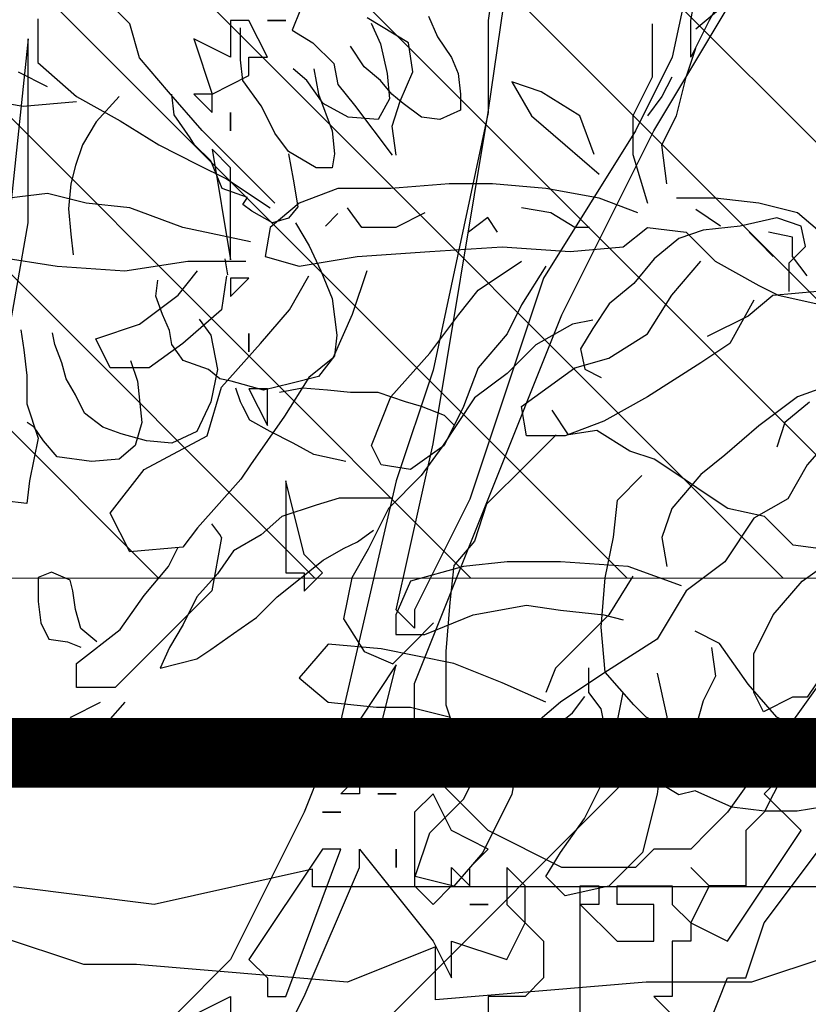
# Model space of a CAD drawing. Header units: centimetres. Extents: x 100159 to 737697, y -50084 to 234864.
# Tile 29 of 165: x 403177 to 403200, y -21107 to -21079. Entities that reach past the tile are written whole.
import ezdxf

# ---------------------------------------------------------------- set-up
doc = ezdxf.new("R2010")
doc.units = ezdxf.units.CM
doc.layers.get('0').update_dxf_attribs({"lineweight": 5})
for name, color, linetype, lineweight in [('DDL- MENUISERIE EXT', 251, 'Continuous', 5), ('DDL- MENUISERIES EXT', 8, 'Continuous', 5), ('DDL- STRUCTURE', 5, 'Continuous', 5), ('DDL-HACHURES', 252, 'Continuous', 13)]:
    doc.layers.add(name, color=color, linetype=linetype, lineweight=lineweight)
doc.layers.add('DDL- PAYSAGE', color=63, linetype='Continuous')
doc.layers.add('DDL-TRAIT-FIN', color=8, linetype='Continuous')

# ---------------------------------------------------------------- blocks, each defined once
blk = doc.blocks.new('fenetre self')
at = {"layer": 'DDL- MENUISERIE EXT'}
for points in [[(0, 313.058), (649.009, 313.058), (649.009, 0), (0, 0)], [(5, 308.058), (644.009, 308.058), (644.009, 5), (5, 5)]]:
    blk.add_lwpolyline(points, close=True, dxfattribs=at)
blk = doc.blocks.new('Arbue11')
for points in [[(0.178, 0.19015), (0.15682, 0.20071), (0.15682, 0.19015)], [(0.14626, 0.13723), (0.11452, 0.20071), (0.08272, 0.27481), (0.08272, 0.28537), (0.08272, 0.28537), (0.04042, 0.23251), (0.0298, 0.21133), (0.0298, 0.21133), (0.0298, 0.21133), (0.0298, 0.23251), (-0.00194, 0.22189), (-0.0125, 0.24307), (-0.02306, 0.23251), (-0.02306, 0.23251), (-0.02306, 0.21133), (-0.0125, 0.20071), (-0.00194, 0.20071), (-0.00194, 0.20071), (-0.00194, 0.20071), (0.00868, 0.20071), (0.00868, 0.17959)], [(-0.04424, 0.17959), (-0.04424, 0.20071), (-0.04424, 0.24307), (-0.04424, 0.25363), (-0.06542, 0.23251), (-0.0866, 0.23251), (-0.0866, 0.25363), (-0.06542, 0.25363), (-0.06542, 0.26425), (-0.0866, 0.26425), (-0.09716, 0.26425), (-0.09716, 0.25363), (-0.09716, 0.25363), (-0.10778, 0.24307), (-0.10778, 0.23251), (-0.09716, 0.23251), (-0.09716, 0.21133), (-0.09716, 0.20071), (-0.09716, 0.20071), (-0.0866, 0.20071), (-0.09716, 0.19015)], [(-0.10778, 0.15841), (-0.1289, 0.21133), (-0.1289, 0.21133), (-0.13952, 0.21133), (-0.15008, 0.24307), (-0.18182, 0.28537), (-0.21356, 0.38065), (-0.25592, 0.49705), (-0.28766, 0.54997), (-0.29828, 0.58171), (-0.37232, 0.61351), (-0.47816, 0.67699), (-0.5099, 0.69817), (-0.5417, 0.74047)], [(-0.26648, 0.85687), (-0.26648, 0.64525), (-0.25592, 0.62407), (-0.25592, 0.58171), (-0.23474, 0.51823), (-0.21356, 0.46531), (-0.18182, 0.38065), (-0.1289, 0.30655), (-0.11834, 0.29599), (-0.10778, 0.28537), (-0.0866, 0.28537), (-0.07598, 0.27481), (-0.03368, 0.27481), (0.00868, 0.29599), (0.04042, 0.32773), (0.05098, 0.35947), (0.05098, 0.38065), (-0.03368, 0.59233), (-0.0866, 0.69817), (-0.15008, 0.80401)], [(-0.17126, 0.85687), (-0.11834, 0.76165), (-0.10778, 0.74047), (-0.10778, 0.76165), (-0.1289, 0.87805)], [(-0.1289, 0.88867), (-0.09716, 0.74047), (-0.07598, 0.69817), (-0.02306, 0.61351), (0.01924, 0.48649), (0.05098, 0.42295), (0.05098, 0.41239), (0.0616, 0.42295), (0.04042, 0.51823), (0.00868, 0.70873), (-0.00194, 0.78283)], [(-0.00194, 0.83575), (0.00868, 0.76165), (0.00868, 0.70873), (0.04042, 0.56059), (0.0616, 0.49705), (0.09334, 0.35947), (0.11452, 0.30655), (0.15682, 0.22189), (0.18856, 0.19015), (0.2203, 0.15841), (0.26266, 0.15841), (0.31558, 0.19015)], [(0.30502, 0.46531), (0.27322, 0.64525), (0.27322, 0.74047), (0.27322, 0.75109), (0.27322, 0.75109), (0.2944, 0.54997)], [(0.12508, 0.76165), (0.13564, 0.76165), (0.13564, 0.76165), (0.12508, 0.76165), (0.12508, 0.76165)], [(0.15682, 0.75109), (0.15682, 0.74047), (0.178, 0.75109), (0.16744, 0.71929), (0.14626, 0.72991), (0.14626, 0.74047), (0.13564, 0.74047), (0.14626, 0.76165), (0.15682, 0.76165), (0.15682, 0.75109)], [(0.16744, 0.71929), (0.178, 0.71929), (0.16744, 0.70873), (0.16744, 0.70873), (0.16744, 0.71929)], [(0.15682, 0.70873), (0.15682, 0.70873), (0.15682, 0.69817), (0.15682, 0.69817), (0.15682, 0.70873)], [(0.15682, 0.64525), (0.15682, 0.67699), (0.16744, 0.68755), (0.15682, 0.62407), (0.15682, 0.64525)], [(0.14626, 0.61351), (0.15682, 0.61351), (0.15682, 0.60289), (0.14626, 0.61351)], [(0.14626, 0.58171), (0.14626, 0.58171), (0.14626, 0.57115), (0.14626, 0.57115), (0.14626, 0.58171)], [(0.13564, 0.52879), (0.13564, 0.52879), (0.13564, 0.54997), (0.14626, 0.54997), (0.13564, 0.52879)], [(0.12508, 0.44413), (0.11452, 0.44413), (0.11452, 0.43357), (0.1039, 0.44413), (0.11452, 0.45475), (0.12508, 0.49705), (0.12508, 0.49705), (0.12508, 0.45475), (0.12508, 0.44413)], [(0.07216, 0.34891), (0.0616, 0.39121), (0.0616, 0.39121), (0.08272, 0.35947), (0.07216, 0.34891)], [(-0.1607, 0.32773), (-0.1607, 0.32773), (-0.1607, 0.33829), (-0.1607, 0.33829), (-0.1607, 0.32773)], [(0.08272, 0.32773), (0.08272, 0.33829), (0.08272, 0.33829), (0.08272, 0.32773)], [(-0.13952, 0.29599), (-0.13952, 0.28537), (-0.13952, 0.26425), (-0.1289, 0.26425), (-0.1289, 0.26425), (-0.11834, 0.26425), (-0.10778, 0.27481), (-0.10778, 0.27481), (-0.11834, 0.26425), (-0.10778, 0.24307), (-0.1289, 0.23251), (-0.17126, 0.29599), (-0.17126, 0.29599), (-0.15008, 0.31717), (-0.1607, 0.32773), (-0.15008, 0.30655), (-0.13952, 0.29599)], [(0.09334, 0.31717), (0.09334, 0.31717), (0.08272, 0.32773), (0.08272, 0.31717), (0.09334, 0.31717)], [(0.05098, 0.26425), (0.05098, 0.26425), (0.05098, 0.26425), (0.04042, 0.25363), (0.0298, 0.26425), (0.0298, 0.26425), (0.0298, 0.26425), (0.0298, 0.26425), (0.0298, 0.27481), (0.01924, 0.26425), (0.01924, 0.27481), (0.00868, 0.28537), (0.00868, 0.28537), (0.0298, 0.29599), (0.04042, 0.31717), (0.05098, 0.30655), (0.05098, 0.26425)], [(0.0616, 0.31717), (0.07216, 0.31717), (0.07216, 0.31717), (0.0616, 0.31717)], [(0.09334, 0.30655), (0.1039, 0.30655), (0.1039, 0.30655), (0.09334, 0.30655), (0.09334, 0.30655)], [(0.0616, 0.28537), (0.0616, 0.28537), (0.0616, 0.27481), (0.0616, 0.27481), (0.0616, 0.28537)], [(0.14626, 0.22189), (0.13564, 0.21133), (0.13564, 0.20071), (0.13564, 0.20071), (0.12508, 0.20071), (0.12508, 0.20071), (0.09334, 0.28537), (0.1039, 0.28537), (0.14626, 0.22189), (0.14626, 0.22189)], [(-0.00194, 0.25363), (-0.0125, 0.24307), (-0.0125, 0.25363), (-0.0125, 0.25363), (-0.0125, 0.26425), (-0.0125, 0.26425), (-0.00194, 0.27481), (-0.00194, 0.26425), (-0.00194, 0.25363)], [(-0.05486, 0.25363), (-0.04424, 0.25363), (-0.04424, 0.26425), (-0.05486, 0.26425), (-0.05486, 0.25363)], [(0.00868, 0.25363), (0.01924, 0.25363), (0.01924, 0.25363), (0.00868, 0.25363), (0.00868, 0.25363)]]:
    blk.add_lwpolyline(points)
blk = doc.blocks.new('ARBUST3')
at = {"color": 0}
for p, q in [((-1.42674, 0.55099), (-1.40546, 0.57228)), ((-1.73793, 0.54833), (-1.75389, 0.56164)), ((-1.52061, 0.55888), (-1.51604, 0.54744)), ((-1.58006, 0.54058), (-1.5572, 0.55431)), ((-1.3762, 0.55365), (-1.3762, 0.5297)), ((-1.71399, 0.55099), (-1.71399, 0.52171)), ((-1.51604, 0.54744), (-1.52747, 0.54058)), ((-1.43206, 0.53236), (-1.42674, 0.55099)), ((-1.73261, 0.52171), (-1.73793, 0.53768)), ((-1.58235, 0.52456), (-1.58006, 0.54058)), ((-1.52747, 0.54058), (-1.53891, 0.52914)), ((-1.44801, 0.51373), (-1.43206, 0.53236)), ((-1.53891, 0.52914), (-1.54119, 0.5177)), ((-1.3762, 0.5297), (-1.39748, 0.51107)), ((-1.72729, 0.50042), (-1.73261, 0.52171)), ((-1.72463, 0.52171), (-1.71931, 0.51107)), ((-1.71399, 0.52171), (-1.70335, 0.50042)), ((-1.57549, 0.50855), (-1.58235, 0.52456)), ((-1.38152, 0.51639), (-1.36556, 0.52438)), ((-0.33526, 0.52214), (-0.3403, 0.51079)), ((-1.65282, 0.51373), (-1.63686, 0.51905)), ((-1.63686, 0.51905), (-1.6475, 0.50042)), ((-1.54119, 0.5177), (-1.55034, 0.50626)), ((-0.30376, 0.51835), (-0.3088, 0.50701)), ((-0.23194, 0.49818), (-0.23194, 0.51583)), ((-1.71931, 0.51107), (-1.71133, 0.50042)), ((-1.67409, 0.50042), (-1.65282, 0.51373)), ((-1.57092, 0.49482), (-1.57549, 0.50855)), ((-1.46663, 0.49244), (-1.44801, 0.51373)), ((-1.39748, 0.51107), (-1.42142, 0.49776)), ((-1.36822, 0.50575), (-1.39748, 0.50841)), ((-1.3363, 0.51107), (-1.36822, 0.50575)), ((-0.3403, 0.51079), (-0.34786, 0.49944)), ((-1.55034, 0.50626), (-1.57092, 0.4788)), ((-0.3088, 0.50701), (-0.31258, 0.49062)), ((-0.29998, 0.4944), (-0.29242, 0.50575)), ((-1.71931, 0.48445), (-1.72729, 0.50042)), ((-1.70335, 0.50042), (-1.70335, 0.47913)), ((-1.68207, 0.47913), (-1.67409, 0.50042)), ((-1.6475, 0.50042), (-1.66611, 0.48445)), ((-1.42142, 0.49776), (-1.44269, 0.48445)), ((-0.34786, 0.49944), (-0.35164, 0.49062)), ((-0.2332, 0.48684), (-0.23194, 0.49818)), ((-1.5732, 0.4788), (-1.57092, 0.49482)), ((-1.48791, 0.47115), (-1.46663, 0.49244)), ((-0.3088, 0.48684), (-0.29998, 0.4944)), ((-0.27226, 0.49314), (-0.27478, 0.47927)), ((-0.26848, 0.48684), (-0.26092, 0.49314)), ((-0.35164, 0.49062), (-0.3529, 0.47927)), ((-0.3151, 0.47927), (-0.3088, 0.48684)), ((-0.31258, 0.49062), (-0.31384, 0.47675)), ((-0.2773, 0.47423), (-0.26848, 0.48684)), ((-0.24328, 0.47297), (-0.2332, 0.48684)), ((-1.72197, 0.46316), (-1.71931, 0.48445)), ((-1.66611, 0.48445), (-1.68473, 0.46848)), ((-1.44269, 0.48445), (-1.46397, 0.47381)), ((-1.70335, 0.47913), (-1.71133, 0.45252)), ((-0.3529, 0.47927), (-0.3529, 0.47045)), ((-0.3214, 0.47423), (-0.3151, 0.47927)), ((-0.31384, 0.47675), (-0.30754, 0.4654)), ((-0.27478, 0.47927), (-0.28234, 0.4591)), ((-0.19541, 0.46792), (-0.19415, 0.47927)), ((-0.16517, 0.47801), (-0.15257, 0.46414)), ((-1.50653, 0.45252), (-1.48791, 0.47115)), ((-1.46397, 0.47381), (-1.47993, 0.46582)), ((-0.33148, 0.46666), (-0.3214, 0.47423)), ((-0.29116, 0.46666), (-0.2773, 0.47423)), ((-0.2458, 0.46792), (-0.24328, 0.47297)), ((-1.47993, 0.46582), (-1.50387, 0.44985)), ((-0.3529, 0.47045), (-0.34156, 0.4654)), ((-0.34156, 0.4654), (-0.33148, 0.46666)), ((-0.30754, 0.4654), (-0.29116, 0.46666)), ((-0.25084, 0.45784), (-0.2458, 0.46792)), ((-0.20423, 0.45532), (-0.19541, 0.46792)), ((-1.68473, 0.45518), (-1.65548, 0.4605)), ((-1.65548, 0.4605), (-1.62622, 0.46316)), ((-1.62622, 0.46316), (-1.60228, 0.46316)), ((-1.60228, 0.46316), (-1.57036, 0.4605)), ((-1.57036, 0.4605), (-1.54111, 0.4605)), ((-1.54111, 0.4605), (-1.51983, 0.45252)), ((-0.15257, 0.46414), (-0.14501, 0.45154)), ((-1.7725, 0.45252), (-1.74857, 0.45518)), ((-1.74857, 0.45518), (-1.72729, 0.45518)), ((-1.70601, 0.44719), (-1.68473, 0.45518)), ((-1.4028, 0.45252), (-1.38152, 0.45784)), ((-1.38152, 0.45784), (-1.36024, 0.45518)), ((-0.28234, 0.4591), (-0.2836, 0.44649)), ((-0.2584, 0.44775), (-0.25084, 0.45784)), ((-0.20674, 0.45154), (-0.20423, 0.45532)), ((-1.79378, 0.44719), (-1.7725, 0.45252)), ((-1.75155, 0.43991), (-1.73783, 0.44906)), ((-1.65813, 0.44719), (-1.64218, 0.44985)), ((-1.5544, 0.43921), (-1.54643, 0.44985)), ((-1.51983, 0.45252), (-1.50387, 0.43921)), ((-1.45599, 0.43921), (-1.42674, 0.44985)), ((-1.42674, 0.44985), (-1.4028, 0.45252)), ((-0.21556, 0.44271), (-0.20674, 0.45154)), ((-0.14501, 0.45154), (-0.14123, 0.44019)), ((-1.8124, 0.43122), (-1.79378, 0.44719)), ((-1.67143, 0.43921), (-1.65813, 0.44719)), ((-1.62888, 0.43655), (-1.62356, 0.44453)), ((-1.62356, 0.44453), (-1.61292, 0.43655)), ((-1.58898, 0.44719), (-1.57302, 0.43921)), ((-1.54119, 0.44677), (-1.53433, 0.43991)), ((-0.2836, 0.44649), (-0.28234, 0.43893)), ((-0.27352, 0.43893), (-0.2584, 0.44775)), ((-0.2584, 0.44649), (-0.26092, 0.43262)), ((-1.71133, 0.43921), (-1.73261, 0.43655)), ((-1.69803, 0.42856), (-1.71133, 0.43921)), ((-1.67941, 0.43921), (-1.67143, 0.43921)), ((-1.57302, 0.43921), (-1.5544, 0.43921)), ((-1.50387, 0.43921), (-1.50121, 0.42324)), ((-1.49323, 0.43122), (-1.45599, 0.43921)), ((-0.28234, 0.43893), (-0.27352, 0.43893)), ((-0.22186, 0.42758), (-0.21556, 0.44271)), ((-0.14123, 0.44019), (-0.13871, 0.4301)), ((-1.79112, 0.43389), (-1.77782, 0.43655)), ((-1.79112, 0.42324), (-1.79112, 0.43389)), ((-1.7725, 0.43122), (-1.76718, 0.43655)), ((-1.73261, 0.43655), (-1.74857, 0.42058)), ((-1.78048, 0.42324), (-1.7725, 0.43122)), ((-1.66877, 0.4259), (-1.69803, 0.42856)), ((-1.63154, 0.42856), (-1.66877, 0.4259)), ((-1.59164, 0.4259), (-1.63154, 0.42856)), ((-0.26092, 0.43262), (-0.26344, 0.4175)), ((-0.23572, 0.42254), (-0.22186, 0.42758)), ((-0.13871, 0.4301), (-0.13745, 0.41624)), ((-1.7991, 0.41259), (-1.79112, 0.42324)), ((-1.55174, 0.42324), (-1.59164, 0.4259)), ((-1.51983, 0.41792), (-1.55174, 0.42324)), ((-1.50121, 0.42324), (-1.51983, 0.41792)), ((-1.48073, 0.41308), (-1.47926, 0.42191)), ((-1.35226, 0.42324), (-1.38684, 0.41792)), ((-0.2332, 0.41876), (-0.23572, 0.42254)), ((-1.74857, 0.42058), (-1.7725, 0.40727)), ((-1.72463, 0.40195), (-1.74059, 0.42058)), ((-1.65548, 0.41792), (-1.64218, 0.39662)), ((-1.61824, 0.40461), (-1.64218, 0.42058)), ((-1.45865, 0.42058), (-1.49057, 0.42058)), ((-1.42408, 0.41525), (-1.45865, 0.42058)), ((-1.38684, 0.41792), (-1.42408, 0.41525)), ((-0.26344, 0.4175), (-0.2584, 0.41119)), ((-0.23824, 0.41497), (-0.2332, 0.41876)), ((-1.55706, 0.41525), (-1.54908, 0.3913)), ((-1.51451, 0.39396), (-1.52515, 0.41259)), ((-1.47993, 0.41259), (-1.47727, 0.39396)), ((-1.45333, 0.40195), (-1.46397, 0.41525)), ((-0.54017, 0.40685), (-0.5267, 0.41135)), ((-0.5267, 0.41135), (-0.50648, 0.40685)), ((-0.2584, 0.41119), (-0.24958, 0.40867)), ((-0.24958, 0.40867), (-0.23824, 0.41497)), ((-0.13745, 0.41624), (-0.13871, 0.40237)), ((-1.7725, 0.40727), (-1.78314, 0.40195)), ((-0.54242, 0.39562), (-0.54017, 0.40685)), ((-0.50648, 0.40685), (-0.48627, 0.40461)), ((-0.26218, 0.40867), (-0.26974, 0.39606)), ((-1.78314, 0.40195), (-1.80708, 0.39662)), ((-1.71133, 0.38066), (-1.72463, 0.40195)), ((-1.6076, 0.3913), (-1.61824, 0.40461)), ((-1.43206, 0.38598), (-1.45333, 0.40195)), ((-0.48627, 0.40461), (-0.47279, 0.40011)), ((-0.13871, 0.40237), (-0.13997, 0.39102)), ((-1.76984, 0.39929), (-1.75655, 0.37533)), ((-1.64218, 0.39662), (-1.6342, 0.38066)), ((-0.53343, 0.38663), (-0.54242, 0.39562)), ((-0.47279, 0.40011), (-0.45932, 0.38887)), ((-0.26974, 0.39606), (-0.27604, 0.3822)), ((-1.59164, 0.37001), (-1.6076, 0.3913)), ((-1.54908, 0.3913), (-1.53845, 0.36735)), ((-1.49855, 0.37533), (-1.51451, 0.39396)), ((-1.47727, 0.39396), (-1.45599, 0.37533)), ((-1.40812, 0.37799), (-1.43206, 0.38598)), ((-0.53343, 0.3709), (-0.53343, 0.38663)), ((-0.45932, 0.38887), (-0.44809, 0.37539)), ((-1.69005, 0.36735), (-1.71133, 0.38066)), ((-1.6342, 0.38066), (-1.61824, 0.36202)), ((-0.27604, 0.3822), (-0.28234, 0.36707)), ((-1.75655, 0.37533), (-1.74059, 0.36469)), ((-1.47727, 0.35138), (-1.49855, 0.37533)), ((-1.45599, 0.37533), (-1.43737, 0.36202)), ((-1.4161, 0.36202), (-1.40812, 0.37799)), ((-0.44809, 0.37539), (-0.43461, 0.36415)), ((-0.18533, 0.36833), (-0.18659, 0.37715)), ((-1.57036, 0.34606), (-1.59164, 0.37001)), ((-0.54915, 0.3709), (-0.52445, 0.36865)), ((-0.52445, 0.36865), (-0.51097, 0.35741)), ((-0.18911, 0.35824), (-0.18533, 0.36833)), ((-1.74059, 0.36469), (-1.71133, 0.34606)), ((-1.67143, 0.36202), (-1.69005, 0.36735)), ((-1.53845, 0.36735), (-1.52515, 0.3567)), ((-0.43461, 0.36415), (-0.42563, 0.35067)), ((-0.28234, 0.36707), (-0.28486, 0.3469)), ((-1.64218, 0.34073), (-1.67143, 0.36202)), ((-1.61824, 0.36202), (-1.61026, 0.34073)), ((-1.43737, 0.36202), (-1.4161, 0.36202)), ((-0.51097, 0.35741), (-0.48852, 0.34617)), ((-0.19289, 0.34942), (-0.18911, 0.35824)), ((-1.82304, 0.3567), (-1.79378, 0.34606)), ((-1.52515, 0.3567), (-1.51185, 0.33541)), ((-0.42563, 0.35516), (-0.4144, 0.35292)), ((-0.4144, 0.35292), (-0.39419, 0.34168)), ((-0.20926, 0.35572), (-0.21556, 0.3469)), ((-1.46929, 0.32476), (-1.47727, 0.35138)), ((-0.42563, 0.35067), (-0.41889, 0.33943)), ((-0.28486, 0.3469), (-0.2836, 0.33555)), ((-0.21556, 0.3469), (-0.21934, 0.32799)), ((-0.19415, 0.34185), (-0.19289, 0.34942)), ((-0.12989, 0.34185), (-0.12863, 0.34816)), ((-0.11129, 0.34981), (-0.11285, 0.33886)), ((-1.79378, 0.34606), (-1.7725, 0.33009)), ((-1.71133, 0.34606), (-1.68739, 0.33275)), ((-1.55972, 0.31944), (-1.57036, 0.34606)), ((-0.39419, 0.34168), (-0.37847, 0.32595)), ((-0.20045, 0.33303), (-0.19415, 0.34185)), ((-0.13367, 0.33177), (-0.12989, 0.34185)), ((-1.64484, 0.32476), (-1.64218, 0.34073)), ((-1.61026, 0.34073), (-1.59962, 0.31944)), ((-1.51185, 0.33541), (-1.49323, 0.30879)), ((-0.41889, 0.33943), (-0.42114, 0.32819)), ((-0.2836, 0.33555), (-0.27478, 0.3242)), ((-0.11285, 0.33886), (-0.11442, 0.32479)), ((-1.81772, 0.33009), (-1.7991, 0.30879)), ((-1.7725, 0.33009), (-1.75389, 0.31412)), ((-1.68739, 0.33275), (-1.66611, 0.32476)), ((-0.2143, 0.32799), (-0.20045, 0.33303)), ((-0.17147, 0.33303), (-0.17525, 0.32168)), ((-0.13619, 0.32294), (-0.13367, 0.33177)), ((-1.66611, 0.32476), (-1.64484, 0.32476)), ((-1.43472, 0.30613), (-1.46929, 0.32476)), ((-0.42114, 0.32819), (-0.43012, 0.3237)), ((-0.37847, 0.32595), (-0.3605, 0.31246)), ((-0.2206, 0.32294), (-0.2143, 0.32799)), ((-0.21934, 0.32799), (-0.21556, 0.31034)), ((-0.11442, 0.32479), (-0.11442, 0.30914)), ((-1.59962, 0.31944), (-1.581, 0.30613)), ((-1.56504, 0.30879), (-1.55972, 0.31944)), ((-0.27478, 0.3242), (-0.25966, 0.32042)), ((-0.25966, 0.32042), (-0.24454, 0.31664)), ((-0.24454, 0.31664), (-0.2269, 0.32168)), ((-0.2269, 0.32168), (-0.2206, 0.32294)), ((-0.17525, 0.32168), (-0.17777, 0.29899)), ((-0.14123, 0.31412), (-0.13619, 0.32294)), ((-1.75389, 0.31412), (-1.74059, 0.30347)), ((-0.32266, 0.31034), (-0.30754, 0.31538)), ((-0.30754, 0.31538), (-0.29242, 0.31538)), ((-0.29242, 0.31538), (-0.27982, 0.31664)), ((-0.27982, 0.31664), (-0.26596, 0.3179)), ((-0.26596, 0.3179), (-0.25336, 0.31538)), ((-0.23194, 0.31034), (-0.22942, 0.3179)), ((-0.14627, 0.30403), (-0.14123, 0.31412)), ((-1.7991, 0.30879), (-1.78846, 0.29016)), ((-1.581, 0.30613), (-1.56504, 0.30879)), ((-1.49323, 0.30879), (-1.48791, 0.30081)), ((-0.54466, 0.31021), (-0.53119, 0.29898)), ((-0.3605, 0.31246), (-0.34253, 0.28549)), ((-0.33148, 0.30781), (-0.32266, 0.31034)), ((-0.2332, 0.30781), (-0.23194, 0.31034)), ((-0.21556, 0.31034), (-0.208, 0.29395)), ((-0.11442, 0.30914), (-0.12067, 0.29037)), ((-1.74059, 0.30347), (-1.72463, 0.28484)), ((-1.4161, 0.28218), (-1.43472, 0.30613)), ((-0.41215, 0.29224), (-0.40317, 0.30572)), ((-0.34408, 0.30277), (-0.33148, 0.30781)), ((-0.23698, 0.30025), (-0.2332, 0.30781)), ((-0.15635, 0.29647), (-0.14627, 0.30403)), ((-1.48791, 0.30081), (-1.46397, 0.27419)), ((-0.53119, 0.29898), (-0.5267, 0.28549)), ((-0.34912, 0.29773), (-0.34408, 0.30277)), ((-0.24832, 0.29395), (-0.23698, 0.30025)), ((-0.17777, 0.29899), (-0.17399, 0.28638)), ((-0.11855, 0.29647), (-0.11477, 0.29899)), ((-0.44584, 0.28325), (-0.42788, 0.29448)), ((-0.42788, 0.29448), (-0.41215, 0.29224)), ((-0.40542, 0.29224), (-0.3897, 0.2765)), ((-0.26092, 0.28764), (-0.24832, 0.29395)), ((-0.208, 0.29395), (-0.19415, 0.28764)), ((-0.18029, 0.2889), (-0.16643, 0.29269)), ((-0.16643, 0.29269), (-0.15635, 0.29647)), ((-0.12359, 0.2889), (-0.11855, 0.29647)), ((-1.78846, 0.29016), (-1.76984, 0.27952)), ((-0.27226, 0.28134), (-0.26092, 0.28764)), ((-0.19415, 0.28764), (-0.18029, 0.2889)), ((-0.13115, 0.28008), (-0.12359, 0.2889)), ((-0.12067, 0.29037), (-0.11598, 0.26691)), ((-1.72463, 0.28484), (-1.71931, 0.26887)), ((-1.42674, 0.26089), (-1.4161, 0.28218)), ((-0.45932, 0.27875), (-0.44584, 0.28325)), ((-0.34253, 0.28549), (-0.3313, 0.26976)), ((-0.2899, 0.27756), (-0.27226, 0.28134)), ((-0.17399, 0.28638), (-0.16517, 0.27882)), ((-1.76984, 0.27952), (-1.75389, 0.25556)), ((-1.47632, 0.27041), (-1.47191, 0.2763)), ((-0.47279, 0.26976), (-0.45932, 0.27875)), ((-0.3897, 0.2765), (-0.36724, 0.25403)), ((-0.16517, 0.27882), (-0.15005, 0.27756)), ((-0.15005, 0.27756), (-0.13115, 0.28008)), ((-1.46397, 0.27419), (-1.45599, 0.26355)), ((-1.71931, 0.26887), (-1.72197, 0.2529)), ((-1.47727, 0.26887), (-1.47632, 0.27041)), ((-1.47727, 0.26887), (-1.47195, 0.2396)), ((-0.48627, 0.26077), (-0.47279, 0.26976)), ((-0.43911, 0.25628), (-0.45258, 0.26976)), ((-0.3313, 0.26976), (-0.31334, 0.25178)), ((-0.11598, 0.26691), (-0.11442, 0.2544)), ((-1.45599, 0.26355), (-1.42674, 0.26089)), ((-1.44801, 0.2529), (-1.45333, 0.26355)), ((-0.49974, 0.25178), (-0.48627, 0.26077)), ((-1.79644, 0.24492), (-1.81506, 0.25823)), ((-1.75389, 0.25556), (-1.73261, 0.2396)), ((-1.70069, 0.2529), (-1.66345, 0.25556)), ((-1.66345, 0.25556), (-1.6342, 0.25556)), ((-1.6342, 0.25556), (-1.61026, 0.2529)), ((-0.43686, 0.23605), (-0.43911, 0.25628)), ((-0.3151, 0.25739), (-0.30124, 0.25739)), ((-0.30124, 0.25739), (-0.28612, 0.25739)), ((-0.28612, 0.25739), (-0.27352, 0.2536)), ((-0.11442, 0.2544), (-0.10191, 0.25596)), ((-1.72995, 0.24226), (-1.70069, 0.2529)), ((-1.61026, 0.2529), (-1.581, 0.24492)), ((-1.43472, 0.23693), (-1.44801, 0.2529)), ((-1.39401, 0.24541), (-1.38372, 0.24982)), ((-1.38372, 0.24982), (-1.37638, 0.24688)), ((-0.51996, 0.24729), (-0.49974, 0.25178)), ((-0.36724, 0.25403), (-0.3605, 0.2338)), ((-0.31334, 0.25178), (-0.30211, 0.22931)), ((-0.27352, 0.2536), (-0.25462, 0.2473)), ((-1.78048, 0.22629), (-1.79644, 0.24492)), ((-1.70335, 0.24758), (-1.69005, 0.22629)), ((-1.581, 0.24492), (-1.57302, 0.22629)), ((-1.39548, 0.23953), (-1.39401, 0.24541)), ((-1.37638, 0.24688), (-1.37638, 0.23364)), ((-0.53568, 0.23156), (-0.51996, 0.24729)), ((-0.25462, 0.2473), (-0.24328, 0.23721)), ((-1.73261, 0.2396), (-1.71665, 0.21298)), ((-1.47195, 0.2396), (-1.45067, 0.2183)), ((-1.39695, 0.22923), (-1.39548, 0.23953)), ((-0.2962, 0.23343), (-0.30502, 0.23974)), ((-1.42142, 0.2183), (-1.43472, 0.23693)), ((-1.37638, 0.23364), (-1.37785, 0.22188)), ((-0.43237, 0.21358), (-0.43686, 0.23605)), ((-0.3605, 0.2338), (-0.34927, 0.22032)), ((-0.28864, 0.22965), (-0.2962, 0.23343)), ((-0.24328, 0.23721), (-0.22816, 0.22839)), ((-1.66345, 0.22895), (-1.68739, 0.22629)), ((-1.64484, 0.23161), (-1.66345, 0.22895)), ((-1.61558, 0.22629), (-1.64484, 0.23161)), ((-1.39989, 0.21893), (-1.39695, 0.22923)), ((-0.56937, 0.22706), (-0.53568, 0.23156)), ((-0.30211, 0.22931), (-0.29312, 0.21358)), ((-0.2773, 0.22335), (-0.28864, 0.22965)), ((-0.22816, 0.22839), (-0.21934, 0.21578)), ((-1.76984, 0.205), (-1.78048, 0.22629)), ((-1.68739, 0.22629), (-1.69803, 0.22363)), ((-1.69005, 0.22629), (-1.67675, 0.21298)), ((-1.58898, 0.21564), (-1.61558, 0.22629)), ((-1.57302, 0.22629), (-1.57302, 0.21564)), ((-1.37785, 0.22188), (-1.38225, 0.21305)), ((-0.2647, 0.21326), (-0.2773, 0.22335)), ((-1.45067, 0.2183), (-1.43472, 0.20233)), ((-1.39748, 0.19967), (-1.42142, 0.2183)), ((-1.40871, 0.21158), (-1.39989, 0.21893)), ((-0.34927, 0.22032), (-0.34702, 0.20009)), ((-1.71665, 0.21298), (-1.68739, 0.19435)), ((-1.67675, 0.21298), (-1.66079, 0.19701)), ((-1.57302, 0.21564), (-1.58898, 0.21564)), ((-1.39254, 0.21158), (-1.39989, 0.20864)), ((-1.38225, 0.21305), (-1.39254, 0.21158)), ((-0.43012, 0.18661), (-0.43237, 0.21358)), ((-0.29312, 0.21358), (-0.28863, 0.1911)), ((-0.2521, 0.20317), (-0.2647, 0.21326)), ((-0.21934, 0.21578), (-0.208, 0.20317)), ((-1.60494, 0.19967), (-1.56504, 0.20766)), ((-1.56504, 0.20766), (-1.53579, 0.21032)), ((-1.53579, 0.21032), (-1.51983, 0.19169)), ((-1.76984, 0.1837), (-1.76984, 0.205)), ((-1.43472, 0.20233), (-1.41876, 0.18637)), ((-0.24076, 0.19183), (-0.2521, 0.20317)), ((-0.208, 0.20317), (-0.20045, 0.18805)), ((-1.66079, 0.19701), (-1.65548, 0.1837)), ((-1.63154, 0.18903), (-1.60494, 0.19967)), ((-1.39748, 0.18637), (-1.39748, 0.19967)), ((-0.34702, 0.20009), (-0.34478, 0.17312)), ((-1.71665, 0.19435), (-1.72197, 0.1704)), ((-1.68739, 0.19435), (-1.66345, 0.17838)), ((-1.51983, 0.19169), (-1.53579, 0.17838)), ((-0.28863, 0.1911), (-0.29986, 0.17312)), ((-0.22816, 0.183), (-0.24076, 0.19183)), ((-1.80442, 0.18903), (-1.7991, 0.18104)), ((-1.65548, 0.17838), (-1.63154, 0.18903)), ((-1.41876, 0.18637), (-1.39748, 0.18637)), ((-0.49525, 0.17762), (-0.48178, 0.18436)), ((-0.43237, 0.16189), (-0.43012, 0.18661)), ((-0.32681, 0.17762), (-0.33804, 0.18885)), ((-0.20045, 0.18805), (-0.19289, 0.17544)), ((-1.7991, 0.18104), (-1.79112, 0.18104)), ((-1.79112, 0.18104), (-1.77516, 0.17306)), ((-1.77516, 0.17306), (-1.76984, 0.1837)), ((-1.69271, 0.15709), (-1.69803, 0.1837)), ((-0.21556, 0.17418), (-0.22816, 0.183)), ((-1.66345, 0.17838), (-1.64484, 0.16241)), ((-1.581, 0.17572), (-1.60228, 0.1704)), ((-1.56238, 0.17572), (-1.581, 0.17572)), ((-1.53579, 0.17838), (-1.56238, 0.17572)), ((-1.42408, 0.17838), (-1.40546, 0.15709)), ((-1.39482, 0.1704), (-1.41078, 0.17838)), ((-0.51097, 0.15514), (-0.49525, 0.17762)), ((-0.49076, 0.17537), (-0.49301, 0.15964)), ((-0.34478, 0.17312), (-0.34478, 0.14391)), ((-0.31558, 0.16638), (-0.32681, 0.17762)), ((-0.29986, 0.17312), (-0.31558, 0.16638)), ((-0.208, 0.16914), (-0.21556, 0.17418)), ((-0.19289, 0.17544), (-0.18785, 0.16409)), ((-1.72197, 0.1704), (-1.71665, 0.12781)), ((-1.60228, 0.1704), (-1.61292, 0.15975)), ((-1.37886, 0.1491), (-1.39482, 0.1704)), ((-0.18785, 0.16409), (-0.208, 0.16914)), ((-1.64484, 0.16241), (-1.62356, 0.16241)), ((-0.42338, 0.15065), (-0.42338, 0.16413)), ((-1.68739, 0.1358), (-1.69271, 0.15709)), ((-1.64218, 0.15709), (-1.63686, 0.12781)), ((-1.61824, 0.14112), (-1.6209, 0.15975)), ((-1.40546, 0.15709), (-1.3895, 0.14644)), ((-0.49301, 0.15964), (-0.48627, 0.14615)), ((-0.44809, 0.14391), (-0.43237, 0.16189)), ((-0.5267, 0.13716), (-0.51097, 0.15514)), ((-1.3895, 0.14644), (-1.37886, 0.1491)), ((-0.48627, 0.14615), (-0.48178, 0.13042)), ((-0.43012, 0.14166), (-0.42338, 0.15065)), ((-0.4144, 0.13941), (-0.42114, 0.1484)), ((-1.61026, 0.12515), (-1.61824, 0.14112)), ((-0.45483, 0.13716), (-0.44809, 0.14391)), ((-0.43237, 0.13042), (-0.43012, 0.14166)), ((-0.34478, 0.14391), (-0.35376, 0.11694)), ((-1.67675, 0.1145), (-1.68739, 0.1358)), ((-0.54466, 0.12817), (-0.5267, 0.13716)), ((-0.47279, 0.12817), (-0.45483, 0.13716)), ((-0.40317, 0.13042), (-0.4144, 0.13941)), ((-0.48178, 0.13042), (-0.47279, 0.12817)), ((-0.44135, 0.12143), (-0.43237, 0.13042)), ((-0.39194, 0.12368), (-0.40317, 0.13042)), ((-1.71665, 0.12781), (-1.70867, 0.09587)), ((-1.63686, 0.12781), (-1.6209, 0.09587)), ((-1.59164, 0.10652), (-1.61026, 0.12515)), ((-0.45034, 0.10795), (-0.44135, 0.12143)), ((-0.3852, 0.10795), (-0.39194, 0.12368)), ((-1.66345, 0.09587), (-1.67675, 0.1145)), ((-0.35376, 0.11694), (-0.36499, 0.1102)), ((-0.36499, 0.1102), (-0.38296, 0.10121)), ((-1.58366, 0.08257), (-1.59164, 0.10652)), ((-0.47279, 0.09446), (-0.45034, 0.10795)), ((-0.38296, 0.10121), (-0.3852, 0.10795)), ((-1.70867, 0.09587), (-1.69005, 0.07724)), ((-1.65548, 0.08257), (-1.66345, 0.09587)), ((-1.6209, 0.09587), (-1.60494, 0.07724)), ((-0.50199, 0.08772), (-0.48178, 0.09671)), ((-0.48178, 0.09671), (-0.47279, 0.09446)), ((-0.5514, 0.08772), (-0.53792, 0.08547)), ((-0.51996, 0.08547), (-0.50199, 0.08772)), ((-1.66611, 0.07192), (-1.65548, 0.08257)), ((-1.60494, 0.07724), (-1.58366, 0.08257)), ((-0.53792, 0.08547), (-0.51996, 0.08547)), ((-1.69005, 0.07724), (-1.66611, 0.07192)), ((-1.40155, 0.03424), (-1.34359, 0.05357)), ((-0.27144, 0.05357), (-0.18451, 0.03424)), ((-0.27144, 0.0439), (-0.27144, 0.05357)), ((-1.82654, 0.0439), (-1.76859, 0.02457)), ((-1.59473, 0.0439), (-1.54643, 0.02457)), ((-1.59473, 0.01491), (-1.59473, 0.0439)), ((-0.64814, 0.0439), (-0.54189, 0.0439)), ((-0.54189, 0.0439), (-0.48394, 0.0439)), ((-0.48394, 0.0439), (-0.37769, 0.0439)), ((-0.37769, 0.0439), (-0.27144, 0.0439)), ((-0.18451, 0.03424), (-0.10724, 0.0439)), ((-1.54643, 0.02457), (-1.43052, 0.03424)), ((-1.43052, 0.03424), (-1.40155, 0.03424)), ((-1.76859, 0.02457), (-1.71064, 0.02457)), ((-1.71064, 0.02457), (-1.59473, 0.01491))]:
    blk.add_line(p, q, dxfattribs=at)

msp = doc.modelspace()

# ---------------------------------------------------------------- hatches: boundary and pattern name
at = {"layer": 'DDL- MENUISERIES EXT', "lineweight": 5, "true_color": 0x7aafdf}
h = msp.add_hatch(dxfattribs=at)
h.set_pattern_fill('ANSI31', color=143, angle=-180)
h.set_pattern_definition([(135, (370570.8384, 148639.5072), (-2.24506403, -2.24506403), [])])
h.paths.add_polyline_path([(402585.112, -21094.671), (403224.121, -21094.671), (403224.121, -20791.613), (402585.112, -20791.613)])
at = {"layer": 'DDL-HACHURES'}
h = msp.add_hatch(dxfattribs=at)
h.set_pattern_fill('ANSI31', color=256, scale=5, angle=180)
h.set_pattern_definition([(315, (487101.846, -21236.112), (11.2253202, 11.2253202), [])])
edge = h.paths.add_edge_path()
edge.add_line((428241.223, -20411.342), (430732.326, -20411.377))
edge.add_line((430732.326, -20411.377), (430732.469, -20542.781))
edge.add_line((430732.469, -20542.781), (430771.842, -20569.512))
edge.add_line((430771.842, -20569.512), (430771.842, -20447.377))
edge.add_line((430771.842, -20447.377), (431572.594, -20447.377))
edge.add_line((431572.594, -20447.377), (431572.594, -20557.358))
edge.add_line((431572.594, -20557.358), (431592.594, -20570.936))
edge.add_line((431592.594, -20570.936), (431592.594, -20447.377))
edge.add_line((431592.594, -20447.377), (431852.489, -20447.377))
edge.add_line((431852.489, -20447.377), (431852.489, -20557.286))
edge.add_line((431852.489, -20557.286), (431872.594, -20570.512))
edge.add_line((431872.594, -20570.512), (431872.594, -20447.377))
edge.add_line((431872.594, -20447.377), (432672.944, -20447.377))
edge.add_line((432672.944, -20447.377), (432672.944, -20556.215))
edge.add_line((432672.944, -20556.215), (432712.53, -20583.09))
edge.add_line((432712.53, -20583.09), (432712.53, -20413.377))
edge.add_line((432712.53, -20413.377), (432730.53, -20413.377))
edge.add_line((432730.53, -20413.377), (432730.53, -20431.377))
edge.add_line((432730.53, -20431.377), (432952.464, -20432.308))
edge.add_line((432952.464, -20432.308), (432952.464, -20471.377))
edge.add_line((432952.464, -20471.377), (432972.464, -20471.377))
edge.add_line((432972.464, -20471.377), (432972.464, -20431.377))
edge.add_line((432972.464, -20431.377), (433251.467, -20430.076))
edge.add_line((433251.467, -20430.076), (433251.467, -20605.165))
edge.add_line((433251.467, -20605.165), (433271.467, -20596.83))
edge.add_line((433271.467, -20596.83), (433271.467, -20431.377))
edge.add_line((433271.467, -20431.377), (433772.53, -20431.377))
edge.add_line((433772.53, -20431.377), (433772.53, -20596.83))
edge.add_line((433772.53, -20596.83), (433792.53, -20603.864))
edge.add_line((433792.53, -20603.864), (433792.53, -20431.377))
edge.add_line((433792.53, -20431.377), (433812.532, -20431.377))
edge.add_line((433812.532, -20431.377), (433812.532, -20471.377))
edge.add_line((433812.532, -20471.377), (433832.532, -20471.377))
edge.add_line((433832.532, -20471.377), (433832.532, -20411.377))
edge.add_line((433832.532, -20411.377), (434044.531, -20411.377))
edge.add_line((434044.531, -20411.377), (434044.531, -20426.377))
edge.add_line((434044.531, -20426.377), (435404.807, -20480.764))
edge.add_line((435404.807, -20480.764), (435404.807, -20469.769))
edge.add_line((435404.807, -20469.769), (435547.248, -20477.825))
edge.add_line((435547.248, -20477.825), (435546.926, -20489.675))
edge.add_line((435546.926, -20489.675), (437193.368, -20551.115))
edge.add_line((437193.368, -20551.115), (437732.1, -20616.411))
edge.add_line((437732.1, -20616.411), (437732.1, -20631.411))
edge.add_line((437732.1, -20631.411), (438339.416, -20630.913))
edge.add_line((438339.416, -20630.913), (438339.416, -20615.913))
edge.add_line((438339.416, -20615.913), (438805.023, -20610.193))
edge.add_line((438805.023, -20610.193), (438811.747, -21068.427))
edge.add_line((438811.747, -21068.427), (421995.953, -21014.17))
edge.add_line((421995.953, -21014.17), (423667.654, -20634.342))
edge.add_arc((423727.96, -20641.842), 60.77, 172.91073, 187.08927)
edge.add_arc((424337.298, -76079283.802), 76058634.463, 89.99949554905, 90.00050445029, ccw=False)
edge.add_line((425006.944, -20649.342), (425006.944, -20612.039))
edge.add_line((425006.944, -20612.039), (425953.543, -20512.039))
edge.add_line((425953.543, -20512.039), (428241.223, -20411.342))
h = msp.add_hatch(dxfattribs=at)
h.set_pattern_fill('ANSI31', color=256, scale=5, angle=180)
h.set_pattern_definition([(225, (436276.044, 268681.754), (11.22532015, -11.22532015), [])])
h.paths.add_polyline_path([(401871.954, -21099.68), (407784.521, -21099.714), (410885.477, -21234.714), (411427.377, -21304.714), (411427.377, -21319.714), (412034.693, -21319.216), (412034.693, -21304.216), (412284.938, -21304.011), (412751.729, -21299.293), (412762.081, -21861.598), (397446.283, -21863.892), (397446.283, -21322.68), (398464.797, -21322.68), (398464.797, -21337.68), (399211.728, -21337.68), (399211.728, -21322.68), (400648.904, -21199.68)])

# ---------------------------------------------------------------- linework, layer by layer
at = {"layer": 'DDL- STRUCTURE', "const_width": 2}
msp.add_lwpolyline([(401871.954, -21099.68), (407784.521, -21099.714), (410885.477, -21234.714), (411427.377, -21304.714), (411427.377, -21319.714), (412034.693, -21319.216), (412034.693, -21304.216), (412284.938, -21304.011), (412751.729, -21299.293), (412762.081, -21861.598), (397446.283, -21863.892), (397446.283, -21322.68), (398464.797, -21322.68), (398464.797, -21337.68), (399211.728, -21337.68), (399211.728, -21322.68), (400648.904, -21199.68)], close=True, dxfattribs=at)

# ---------------------------------------------------------------- block references
at = {"layer": 'DDL- PAYSAGE', "color": 85, "lineweight": 0, "true_color": 0x58ba48, "xscale": -50, "yscale": 50, "zscale": 50}
msp.add_blockref('Arbue11', (403190.912, -21116.726), dxfattribs=at)
at = {"layer": 'DDL- PAYSAGE', "lineweight": 0, "xscale": -52.31091090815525, "yscale": 52.31091090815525, "zscale": 52.31091090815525}
for p in [(403171.223, -21105.837), (403105.536, -21107.566)]:
    msp.add_blockref('ARBUST3', p, dxfattribs=at)
at = {"layer": 'DDL-TRAIT-FIN'}
msp.add_blockref('fenetre self', (402580.112, -21099.671), dxfattribs=at)

doc.saveas('drawing.dxf')
